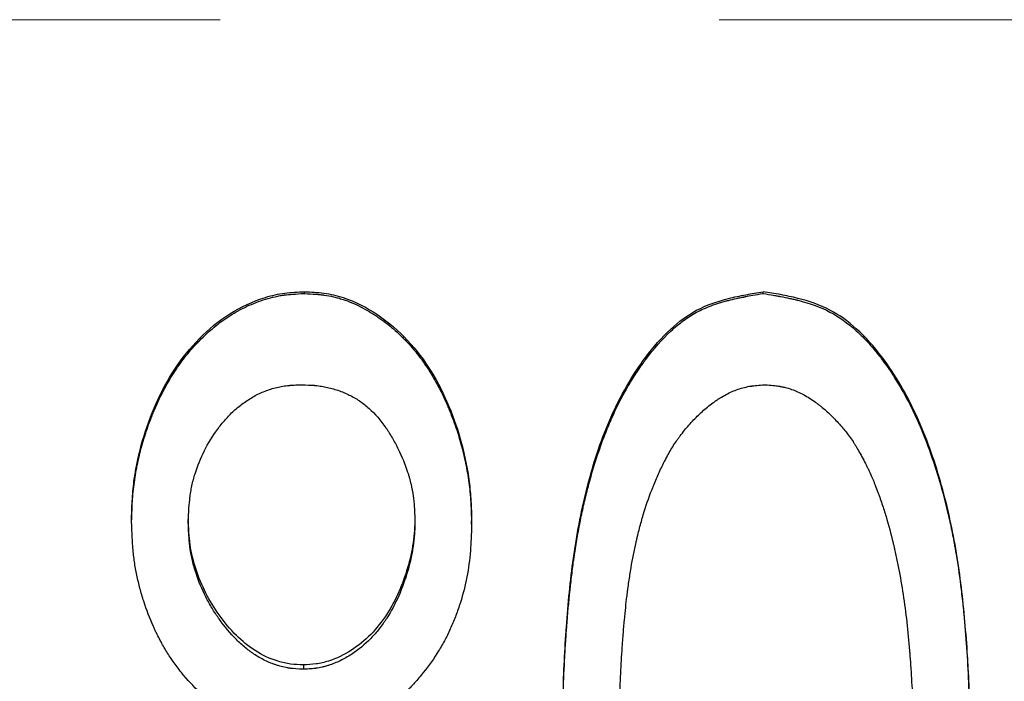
# Model space of a CAD drawing. Header units: millimetres. Extents: x 0 to 840, y 0 to 594.
# Tile 8 of 22: x 243.28 to 253.31, y 327.89 to 334.62. Entities that reach past the tile are written whole.
import ezdxf

# ---------------------------------------------------------------- set-up
doc = ezdxf.new("R2010")
doc.units = ezdxf.units.MM
doc.header["$LTSCALE"] = 2
doc.linetypes.add('CENTERX2', pattern=[20.32, 12.7, -2.54, 2.54, -2.54])

msp = doc.modelspace()

# ---------------------------------------------------------------- linework, layer by layer
at = {"color": 7, "linetype": 'CENTERX2', "lineweight": 18}
msp.add_line((407.886, 334.623), (99.886, 334.623), dxfattribs=at)
at = {"color": 7, "linetype": 'Continuous', "lineweight": 25}
for p, q in [((246.184, 331.836), (246.184, 331.854)), ((250.853, 331.836), (250.853, 331.854)), ((244.424, 329.514), (244.424, 329.548)), ((247.886, 329.489), (247.886, 329.523)), ((246.173, 328.055), (246.173, 328.01))]:
    msp.add_line(p, q, dxfattribs=at)
for points, knots in [([(244.424, 329.548), (244.426, 329.615), (244.429, 329.748), (244.456, 330.014), (244.528, 330.341), (244.664, 330.718), (244.853, 331.073), (245.105, 331.387), (245.415, 331.644), (245.722, 331.786), (245.983, 331.846), (246.117, 331.851), (246.184, 331.854)], [0, 0, 0, 0, 0.062578, 0.12514, 0.250207, 0.375269, 0.500286, 0.625246, 0.750153, 0.874934, 0.937438, 1, 1, 1, 1]), ([(244.424, 329.514), (244.425, 329.559), (244.427, 329.598), (244.429, 329.648), (244.429, 329.663), (244.43, 329.684), (244.43, 329.691), (244.431, 329.701), (244.431, 329.704), (244.431, 329.708), (244.431, 329.709), (244.432, 329.712), (244.432, 329.713), (244.436, 329.784), (244.443, 329.851), (244.461, 329.981), (244.473, 330.046), (244.494, 330.144), (244.501, 330.177), (244.518, 330.243), (244.527, 330.277), (244.554, 330.374), (244.575, 330.438), (244.609, 330.532), (244.621, 330.564), (244.64, 330.61), (244.646, 330.626), (244.659, 330.657), (244.666, 330.672), (244.701, 330.752), (244.731, 330.814), (244.779, 330.902), (244.795, 330.931), (244.82, 330.973), (244.829, 330.987), (244.846, 331.015), (244.854, 331.027), (244.901, 331.1), (244.941, 331.155), (245.004, 331.233), (245.025, 331.258), (245.058, 331.296), (245.069, 331.308), (245.092, 331.332), (245.102, 331.343), (245.163, 331.405), (245.214, 331.451), (245.317, 331.536), (245.369, 331.574), (245.48, 331.645), (245.538, 331.677), (245.629, 331.719), (245.66, 331.732), (245.723, 331.756), (245.755, 331.767), (245.822, 331.788), (245.855, 331.796), (245.903, 331.807), (245.92, 331.811), (245.944, 331.815), (245.952, 331.816), (245.964, 331.818), (245.968, 331.819), (245.974, 331.819), (245.976, 331.82), (245.98, 331.82), (245.982, 331.821), (246.028, 331.826), (246.094, 331.831), (246.184, 331.836)], [0, 0, 0, 0, 0.03125, 0.03125, 0.046875, 0.046875, 0.054688, 0.054688, 0.058594, 0.058594, 0.060547, 0.060547, 0.0625, 0.0625, 0.125, 0.125, 0.1875, 0.1875, 0.21875, 0.21875, 0.25, 0.25, 0.3125, 0.3125, 0.34375, 0.34375, 0.359375, 0.359375, 0.375, 0.375, 0.4375, 0.4375, 0.46875, 0.46875, 0.484375, 0.484375, 0.5, 0.5, 0.5625, 0.5625, 0.59375, 0.59375, 0.609375, 0.609375, 0.625, 0.625, 0.6875, 0.6875, 0.75, 0.75, 0.8125, 0.8125, 0.84375, 0.84375, 0.875, 0.875, 0.90625, 0.90625, 0.921875, 0.921875, 0.929688, 0.929688, 0.933594, 0.933594, 0.935547, 0.935547, 0.9375, 0.9375, 1, 1, 1, 1]), ([(246.184, 331.854), (246.25, 331.851), (246.383, 331.845), (246.643, 331.785), (246.941, 331.629), (247.245, 331.368), (247.484, 331.047), (247.663, 330.69), (247.791, 330.312), (247.857, 329.986), (247.88, 329.722), (247.884, 329.589), (247.886, 329.523)], [0, 0, 0, 0, 0.062562, 0.125059, 0.249817, 0.374714, 0.499686, 0.624712, 0.749783, 0.874852, 0.93742, 1, 1, 1, 1]), ([(246.184, 331.836), (246.228, 331.833), (246.267, 331.831), (246.316, 331.827), (246.331, 331.826), (246.352, 331.824), (246.359, 331.823), (246.368, 331.822), (246.371, 331.821), (246.375, 331.821), (246.377, 331.821), (246.379, 331.82), (246.38, 331.82), (246.415, 331.816), (246.447, 331.81), (246.496, 331.798), (246.512, 331.794), (246.536, 331.788), (246.544, 331.785), (246.56, 331.78), (246.569, 331.778), (246.635, 331.756), (246.695, 331.731), (246.783, 331.686), (246.813, 331.67), (246.857, 331.644), (246.872, 331.635), (246.895, 331.621), (246.902, 331.616), (246.917, 331.606), (246.925, 331.601), (246.987, 331.559), (247.039, 331.518), (247.115, 331.453), (247.139, 331.431), (247.175, 331.396), (247.187, 331.384), (247.211, 331.36), (247.223, 331.348), (247.277, 331.289), (247.319, 331.239), (247.379, 331.159), (247.398, 331.132), (247.427, 331.09), (247.437, 331.075), (247.451, 331.054), (247.455, 331.046), (247.465, 331.031), (247.47, 331.023), (247.507, 330.962), (247.539, 330.905), (247.585, 330.816), (247.599, 330.786), (247.621, 330.739), (247.628, 330.724), (247.641, 330.692), (247.648, 330.675), (247.68, 330.598), (247.704, 330.536), (247.747, 330.41), (247.766, 330.347), (247.801, 330.215), (247.816, 330.149), (247.835, 330.051), (247.841, 330.019), (247.852, 329.953), (247.856, 329.92), (247.864, 329.857), (247.868, 329.824), (247.872, 329.774), (247.874, 329.758), (247.875, 329.732), (247.876, 329.723), (247.877, 329.71), (247.877, 329.706), (247.877, 329.7), (247.878, 329.697), (247.878, 329.693), (247.878, 329.69), (247.88, 329.644), (247.883, 329.578), (247.886, 329.489)], [0, 0, 0, 0, 0.03125, 0.03125, 0.046875, 0.046875, 0.054688, 0.054688, 0.058594, 0.058594, 0.060547, 0.060547, 0.0625, 0.0625, 0.09375, 0.09375, 0.109375, 0.109375, 0.117188, 0.117188, 0.125, 0.125, 0.1875, 0.1875, 0.21875, 0.21875, 0.234375, 0.234375, 0.242188, 0.242188, 0.25, 0.25, 0.3125, 0.3125, 0.34375, 0.34375, 0.359375, 0.359375, 0.375, 0.375, 0.4375, 0.4375, 0.46875, 0.46875, 0.484375, 0.484375, 0.492188, 0.492188, 0.5, 0.5, 0.5625, 0.5625, 0.59375, 0.59375, 0.609375, 0.609375, 0.625, 0.625, 0.6875, 0.6875, 0.75, 0.75, 0.8125, 0.8125, 0.84375, 0.84375, 0.875, 0.875, 0.90625, 0.90625, 0.921875, 0.921875, 0.929688, 0.929688, 0.933594, 0.933594, 0.935547, 0.935547, 0.9375, 0.9375, 1, 1, 1, 1]), ([(248.809, 327.132), (248.81, 327.366), (248.814, 327.832), (248.852, 328.532), (248.924, 329.23), (249.062, 329.92), (249.285, 330.588), (249.582, 331.112), (249.89, 331.469), (250.174, 331.684), (250.446, 331.776), (250.676, 331.824), (250.794, 331.844), (250.853, 331.854)], [0, 0, 0, 0, 0.124859, 0.249718, 0.374578, 0.499436, 0.624302, 0.749137, 0.817085, 0.874769, 0.936503, 0.968092, 1, 1, 1, 1]), ([(248.809, 327.082), (248.81, 327.238), (248.811, 327.375), (248.814, 327.551), (248.815, 327.605), (248.817, 327.679), (248.817, 327.702), (248.818, 327.735), (248.818, 327.746), (248.819, 327.761), (248.819, 327.766), (248.819, 327.774), (248.819, 327.776), (248.819, 327.78), (248.819, 327.781), (248.82, 327.784), (248.82, 327.784), (248.823, 327.904), (248.828, 328.022), (248.838, 328.198), (248.841, 328.257), (248.847, 328.345), (248.849, 328.374), (248.852, 328.418), (248.854, 328.432), (248.855, 328.454), (248.856, 328.462), (248.857, 328.476), (248.857, 328.483), (248.868, 328.621), (248.88, 328.745), (248.899, 328.92), (248.906, 328.977), (248.916, 329.06), (248.92, 329.087), (248.926, 329.127), (248.928, 329.14), (248.93, 329.16), (248.931, 329.166), (248.933, 329.176), (248.933, 329.179), (248.934, 329.186), (248.935, 329.189), (248.953, 329.314), (248.974, 329.433), (249.01, 329.606), (249.022, 329.663), (249.042, 329.747), (249.049, 329.775), (249.059, 329.816), (249.062, 329.83), (249.068, 329.85), (249.069, 329.857), (249.073, 329.871), (249.075, 329.877), (249.109, 330.007), (249.144, 330.123), (249.202, 330.291), (249.222, 330.345), (249.253, 330.424), (249.263, 330.45), (249.279, 330.489), (249.285, 330.502), (249.293, 330.521), (249.295, 330.527), (249.301, 330.54), (249.303, 330.546), (249.356, 330.666), (249.411, 330.774), (249.499, 330.927), (249.529, 330.976), (249.577, 331.048), (249.593, 331.072), (249.617, 331.107), (249.626, 331.119), (249.638, 331.136), (249.642, 331.142), (249.648, 331.15), (249.651, 331.153), (249.655, 331.159), (249.656, 331.161), (249.742, 331.276), (249.827, 331.372), (249.956, 331.492), (250, 331.528), (250.087, 331.592), (250.131, 331.62), (250.221, 331.669), (250.271, 331.691), (250.353, 331.722), (250.381, 331.731), (250.425, 331.745), (250.44, 331.749), (250.463, 331.756), (250.471, 331.758), (250.482, 331.761), (250.486, 331.762), (250.494, 331.764), (250.499, 331.765), (250.528, 331.772), (250.555, 331.779), (250.598, 331.788), (250.613, 331.792), (250.636, 331.796), (250.644, 331.798), (250.656, 331.8), (250.66, 331.801), (250.666, 331.802), (250.668, 331.803), (250.672, 331.803), (250.675, 331.804), (250.715, 331.812), (250.774, 331.822), (250.853, 331.836)], [0, 0, 0, 0, 0.0625, 0.0625, 0.09375, 0.09375, 0.109375, 0.109375, 0.117188, 0.117188, 0.121094, 0.121094, 0.123047, 0.123047, 0.124023, 0.124023, 0.125, 0.125, 0.1875, 0.1875, 0.21875, 0.21875, 0.234375, 0.234375, 0.242188, 0.242188, 0.246094, 0.246094, 0.25, 0.25, 0.3125, 0.3125, 0.34375, 0.34375, 0.359375, 0.359375, 0.367188, 0.367188, 0.371094, 0.371094, 0.373047, 0.373047, 0.375, 0.375, 0.4375, 0.4375, 0.46875, 0.46875, 0.484375, 0.484375, 0.492188, 0.492188, 0.496094, 0.496094, 0.5, 0.5, 0.5625, 0.5625, 0.59375, 0.59375, 0.609375, 0.609375, 0.617188, 0.617188, 0.621094, 0.621094, 0.625, 0.625, 0.6875, 0.6875, 0.71875, 0.71875, 0.734375, 0.734375, 0.742188, 0.742188, 0.746094, 0.746094, 0.748047, 0.748047, 0.75, 0.75, 0.8125, 0.8125, 0.84375, 0.84375, 0.875, 0.875, 0.90625, 0.90625, 0.921875, 0.921875, 0.929688, 0.929688, 0.933594, 0.933594, 0.935547, 0.935547, 0.9375, 0.9375, 0.953125, 0.953125, 0.960938, 0.960938, 0.964844, 0.964844, 0.966797, 0.966797, 0.967773, 0.967773, 0.96875, 0.96875, 1, 1, 1, 1]), ([(252.962, 327.132), (252.96, 327.367), (252.955, 327.835), (252.91, 328.538), (252.826, 329.238), (252.672, 329.927), (252.436, 330.594), (252.138, 331.119), (251.824, 331.474), (251.536, 331.686), (251.262, 331.777), (251.03, 331.825), (250.912, 331.845), (250.853, 331.854)], [0, 0, 0, 0, 0.124859, 0.249719, 0.374579, 0.499437, 0.624301, 0.749141, 0.816736, 0.874779, 0.936553, 0.968125, 1, 1, 1, 1]), ([(250.853, 331.836), (250.893, 331.829), (250.927, 331.823), (250.972, 331.815), (250.985, 331.813), (251.004, 331.81), (251.01, 331.809), (251.018, 331.807), (251.021, 331.807), (251.024, 331.806), (251.026, 331.806), (251.028, 331.805), (251.029, 331.805), (251.063, 331.799), (251.094, 331.792), (251.138, 331.783), (251.152, 331.78), (251.173, 331.775), (251.179, 331.774), (251.189, 331.771), (251.193, 331.77), (251.199, 331.769), (251.201, 331.768), (251.333, 331.736), (251.443, 331.695), (251.625, 331.599), (251.714, 331.535), (251.845, 331.416), (251.889, 331.373), (251.953, 331.302), (251.974, 331.277), (252.006, 331.238), (252.017, 331.225), (252.032, 331.205), (252.038, 331.199), (252.046, 331.188), (252.048, 331.185), (252.053, 331.178), (252.057, 331.174), (252.125, 331.083), (252.188, 330.988), (252.278, 330.835), (252.307, 330.782), (252.349, 330.701), (252.363, 330.673), (252.383, 330.631), (252.39, 330.616), (252.4, 330.595), (252.403, 330.588), (252.41, 330.573), (252.414, 330.565), (252.463, 330.457), (252.506, 330.35), (252.566, 330.184), (252.586, 330.127), (252.614, 330.04), (252.623, 330.011), (252.637, 329.967), (252.641, 329.952), (252.648, 329.929), (252.65, 329.922), (252.654, 329.907), (252.657, 329.899), (252.69, 329.782), (252.719, 329.669), (252.758, 329.496), (252.77, 329.438), (252.788, 329.349), (252.793, 329.32), (252.802, 329.275), (252.804, 329.26), (252.808, 329.237), (252.81, 329.23), (252.812, 329.215), (252.814, 329.206), (252.833, 329.094), (252.849, 328.983), (252.871, 328.807), (252.878, 328.747), (252.888, 328.655), (252.892, 328.624), (252.896, 328.576), (252.898, 328.56), (252.9, 328.537), (252.901, 328.529), (252.902, 328.513), (252.903, 328.504), (252.915, 328.38), (252.924, 328.262), (252.935, 328.086), (252.938, 328.026), (252.943, 327.938), (252.944, 327.908), (252.946, 327.864), (252.947, 327.849), (252.948, 327.826), (252.948, 327.819), (252.948, 327.808), (252.948, 327.804), (252.949, 327.799), (252.949, 327.797), (252.949, 327.793), (252.949, 327.791), (252.955, 327.632), (252.959, 327.396), (252.962, 327.082)], [0, 0, 0, 0, 0.015625, 0.015625, 0.023438, 0.023438, 0.027344, 0.027344, 0.029297, 0.029297, 0.030273, 0.030273, 0.03125, 0.03125, 0.046875, 0.046875, 0.054688, 0.054688, 0.058594, 0.058594, 0.060547, 0.060547, 0.0625, 0.0625, 0.125, 0.125, 0.1875, 0.1875, 0.21875, 0.21875, 0.234375, 0.234375, 0.242188, 0.242188, 0.246094, 0.246094, 0.248047, 0.248047, 0.25, 0.25, 0.3125, 0.3125, 0.34375, 0.34375, 0.359375, 0.359375, 0.367188, 0.367188, 0.371094, 0.371094, 0.375, 0.375, 0.4375, 0.4375, 0.46875, 0.46875, 0.484375, 0.484375, 0.492188, 0.492188, 0.496094, 0.496094, 0.5, 0.5, 0.5625, 0.5625, 0.59375, 0.59375, 0.609375, 0.609375, 0.617188, 0.617188, 0.621094, 0.621094, 0.625, 0.625, 0.6875, 0.6875, 0.71875, 0.71875, 0.734375, 0.734375, 0.742188, 0.742188, 0.746094, 0.746094, 0.75, 0.75, 0.8125, 0.8125, 0.84375, 0.84375, 0.859375, 0.859375, 0.867188, 0.867188, 0.871094, 0.871094, 0.873047, 0.873047, 0.874023, 0.874023, 0.875, 0.875, 1, 1, 1, 1]), ([(245.001, 329.501), (245.005, 329.614), (245.011, 329.698), (245.018, 329.756), (245.018, 329.759), (245.019, 329.764), (245.019, 329.767), (245.02, 329.774), (245.021, 329.78), (245.023, 329.795), (245.025, 329.805), (245.03, 329.836), (245.034, 329.857), (245.047, 329.919), (245.058, 329.96), (245.122, 330.165), (245.197, 330.315), (245.31, 330.468), (245.324, 330.486), (245.351, 330.52), (245.365, 330.536), (245.406, 330.583), (245.435, 330.613), (245.494, 330.667), (245.526, 330.694), (245.594, 330.743), (245.63, 330.766), (245.688, 330.799), (245.706, 330.808), (245.743, 330.826), (245.763, 330.834), (245.821, 330.857), (245.861, 330.869), (245.924, 330.884), (245.943, 330.888), (245.984, 330.895), (246.006, 330.898), (246.03, 330.9), (246.031, 330.9), (246.034, 330.9), (246.036, 330.901), (246.042, 330.901), (246.046, 330.901), (246.06, 330.902), (246.069, 330.903), (246.101, 330.905), (246.125, 330.906), (246.153, 330.907)], [0, 0, 0, 0, 0.125, 0.125, 0.128906, 0.128906, 0.132812, 0.132812, 0.140625, 0.140625, 0.15625, 0.15625, 0.1875, 0.1875, 0.25, 0.25, 0.5, 0.5, 0.53125, 0.53125, 0.5625, 0.5625, 0.625, 0.625, 0.6875, 0.6875, 0.75, 0.75, 0.78125, 0.78125, 0.8125, 0.8125, 0.875, 0.875, 0.90625, 0.90625, 0.9375, 0.9375, 0.941406, 0.941406, 0.945312, 0.945312, 0.953125, 0.953125, 0.96875, 0.96875, 1, 1, 1, 1]), ([(246.153, 330.907), (246.209, 330.905), (246.251, 330.903), (246.28, 330.901), (246.284, 330.901), (246.289, 330.9), (246.292, 330.9), (246.3, 330.899), (246.305, 330.898), (246.321, 330.897), (246.332, 330.895), (246.363, 330.891), (246.383, 330.887), (246.443, 330.875), (246.483, 330.864), (246.545, 330.843), (246.566, 330.835), (246.605, 330.819), (246.623, 330.811), (246.676, 330.785), (246.711, 330.765), (246.778, 330.719), (246.81, 330.694), (246.903, 330.611), (246.96, 330.545), (247.015, 330.464), (247.018, 330.461), (247.024, 330.452), (247.026, 330.448), (247.035, 330.435), (247.041, 330.426), (247.057, 330.4), (247.068, 330.382), (247.1, 330.328), (247.12, 330.29), (247.177, 330.174), (247.209, 330.096), (247.237, 330.008), (247.241, 329.997), (247.247, 329.976), (247.25, 329.965), (247.258, 329.934), (247.264, 329.914), (247.278, 329.852), (247.285, 329.812), (247.292, 329.761), (247.293, 329.753), (247.295, 329.733), (247.297, 329.723), (247.3, 329.691), (247.301, 329.669), (247.303, 329.644), (247.303, 329.644), (247.303, 329.642), (247.303, 329.641), (247.303, 329.638), (247.303, 329.636), (247.304, 329.63), (247.304, 329.626), (247.305, 329.613), (247.305, 329.604), (247.306, 329.572), (247.308, 329.547), (247.309, 329.519)], [0, 0, 0, 0, 0.0625, 0.0625, 0.066406, 0.066406, 0.070312, 0.070312, 0.078125, 0.078125, 0.09375, 0.09375, 0.125, 0.125, 0.1875, 0.1875, 0.21875, 0.21875, 0.25, 0.25, 0.3125, 0.3125, 0.375, 0.375, 0.5, 0.5, 0.507812, 0.507812, 0.515625, 0.515625, 0.53125, 0.53125, 0.5625, 0.5625, 0.625, 0.625, 0.75, 0.75, 0.765625, 0.765625, 0.78125, 0.78125, 0.8125, 0.8125, 0.875, 0.875, 0.890625, 0.890625, 0.90625, 0.90625, 0.9375, 0.9375, 0.939453, 0.939453, 0.941406, 0.941406, 0.945312, 0.945312, 0.953125, 0.953125, 0.96875, 0.96875, 1, 1, 1, 1]), ([(249.386, 327.085), (249.388, 327.34), (249.39, 327.525), (249.392, 327.642), (249.392, 327.645), (249.393, 327.648), (249.393, 327.649), (249.393, 327.654), (249.393, 327.657), (249.393, 327.666), (249.393, 327.673), (249.394, 327.691), (249.394, 327.704), (249.395, 327.741), (249.396, 327.765), (249.398, 327.838), (249.4, 327.885), (249.406, 328.024), (249.411, 328.113), (249.417, 328.2), (249.417, 328.205), (249.418, 328.212), (249.418, 328.216), (249.419, 328.226), (249.419, 328.233), (249.421, 328.255), (249.422, 328.269), (249.425, 328.31), (249.427, 328.337), (249.433, 328.415), (249.437, 328.464), (249.45, 328.603), (249.458, 328.683), (249.467, 328.754), (249.468, 328.758), (249.468, 328.765), (249.469, 328.768), (249.47, 328.777), (249.471, 328.784), (249.473, 328.802), (249.475, 328.815), (249.48, 328.852), (249.483, 328.876), (249.494, 328.949), (249.501, 328.996), (249.524, 329.133), (249.541, 329.22), (249.561, 329.306), (249.563, 329.314), (249.565, 329.326), (249.567, 329.332), (249.571, 329.35), (249.574, 329.362), (249.583, 329.398), (249.589, 329.422), (249.607, 329.492), (249.62, 329.538), (249.659, 329.671), (249.688, 329.755), (249.721, 329.84), (249.724, 329.846), (249.728, 329.858), (249.73, 329.863), (249.737, 329.88), (249.742, 329.891), (249.755, 329.924), (249.765, 329.946), (249.793, 330.01), (249.812, 330.052), (249.842, 330.112), (249.852, 330.131), (249.875, 330.175), (249.886, 330.196), (249.921, 330.257), (249.945, 330.296), (249.976, 330.34), (249.983, 330.35), (249.996, 330.369), (250.003, 330.378), (250.024, 330.406), (250.038, 330.425), (250.082, 330.479), (250.113, 330.514), (250.161, 330.565), (250.179, 330.582), (250.213, 330.615), (250.23, 330.631), (250.282, 330.677), (250.318, 330.705), (250.358, 330.734), (250.364, 330.738), (250.374, 330.745), (250.379, 330.749), (250.394, 330.759), (250.404, 330.766), (250.435, 330.785), (250.455, 330.796), (250.516, 330.829), (250.557, 330.847), (250.619, 330.868), (250.642, 330.874), (250.686, 330.885), (250.709, 330.89), (250.736, 330.894), (250.737, 330.894), (250.741, 330.894), (250.743, 330.895), (250.75, 330.895), (250.754, 330.896), (250.768, 330.898), (250.779, 330.899), (250.813, 330.902), (250.84, 330.905), (250.871, 330.907)], [0, 0, 0, 0, 0.125, 0.125, 0.125977, 0.125977, 0.126953, 0.126953, 0.128906, 0.128906, 0.132812, 0.132812, 0.140625, 0.140625, 0.15625, 0.15625, 0.1875, 0.1875, 0.25, 0.25, 0.251953, 0.251953, 0.253906, 0.253906, 0.257812, 0.257812, 0.265625, 0.265625, 0.28125, 0.28125, 0.3125, 0.3125, 0.375, 0.375, 0.376953, 0.376953, 0.378906, 0.378906, 0.382812, 0.382812, 0.390625, 0.390625, 0.40625, 0.40625, 0.4375, 0.4375, 0.5, 0.5, 0.503906, 0.503906, 0.507812, 0.507812, 0.515625, 0.515625, 0.53125, 0.53125, 0.5625, 0.5625, 0.625, 0.625, 0.628906, 0.628906, 0.632812, 0.632812, 0.640625, 0.640625, 0.65625, 0.65625, 0.6875, 0.6875, 0.703125, 0.703125, 0.71875, 0.71875, 0.75, 0.75, 0.757812, 0.757812, 0.765625, 0.765625, 0.78125, 0.78125, 0.8125, 0.8125, 0.828125, 0.828125, 0.84375, 0.84375, 0.875, 0.875, 0.878906, 0.878906, 0.882812, 0.882812, 0.890625, 0.890625, 0.90625, 0.90625, 0.9375, 0.9375, 0.953125, 0.953125, 0.96875, 0.96875, 0.970703, 0.970703, 0.972656, 0.972656, 0.976562, 0.976562, 0.984375, 0.984375, 1, 1, 1, 1]), ([(250.871, 330.907), (250.933, 330.902), (250.979, 330.898), (251.011, 330.893), (251.015, 330.892), (251.021, 330.891), (251.024, 330.891), (251.032, 330.889), (251.038, 330.888), (251.056, 330.885), (251.067, 330.882), (251.101, 330.874), (251.122, 330.867), (251.165, 330.852), (251.184, 330.845), (251.225, 330.827), (251.245, 330.817), (251.306, 330.784), (251.347, 330.758), (251.392, 330.725), (251.396, 330.722), (251.405, 330.715), (251.41, 330.712), (251.423, 330.701), (251.432, 330.694), (251.459, 330.673), (251.477, 330.658), (251.528, 330.612), (251.562, 330.579), (251.611, 330.527), (251.627, 330.51), (251.657, 330.475), (251.672, 330.458), (251.715, 330.403), (251.743, 330.366), (251.77, 330.325), (251.771, 330.323), (251.773, 330.32), (251.775, 330.318), (251.779, 330.312), (251.781, 330.308), (251.789, 330.296), (251.794, 330.287), (251.81, 330.261), (251.821, 330.242), (251.855, 330.182), (251.88, 330.136), (251.909, 330.078), (251.911, 330.074), (251.916, 330.063), (251.919, 330.058), (251.927, 330.042), (251.932, 330.031), (251.946, 330), (251.955, 329.979), (251.966, 329.953), (251.968, 329.949), (251.972, 329.94), (251.974, 329.935), (251.98, 329.92), (251.984, 329.91), (251.997, 329.878), (252.006, 329.854), (252.018, 329.823), (252.02, 329.818), (252.024, 329.806), (252.026, 329.801), (252.032, 329.784), (252.036, 329.773), (252.048, 329.739), (252.056, 329.717), (252.078, 329.651), (252.092, 329.608), (252.13, 329.481), (252.154, 329.391), (252.178, 329.29), (252.179, 329.286), (252.182, 329.275), (252.183, 329.27), (252.187, 329.254), (252.189, 329.244), (252.196, 329.212), (252.201, 329.191), (252.215, 329.127), (252.223, 329.084), (252.249, 328.953), (252.264, 328.863), (252.306, 328.588), (252.328, 328.396), (252.345, 328.184), (252.346, 328.173), (252.347, 328.149), (252.348, 328.137), (252.351, 328.102), (252.353, 328.078), (252.358, 328.008), (252.36, 327.961), (252.369, 327.822), (252.373, 327.731), (252.376, 327.638), (252.376, 327.637), (252.376, 327.633), (252.376, 327.631), (252.377, 327.625), (252.377, 327.621), (252.377, 327.608), (252.377, 327.599), (252.378, 327.573), (252.379, 327.554), (252.38, 327.495), (252.381, 327.453), (252.383, 327.314), (252.385, 327.207), (252.386, 327.085)], [0, 0, 0, 0, 0.03125, 0.03125, 0.033203, 0.033203, 0.035156, 0.035156, 0.039062, 0.039062, 0.046875, 0.046875, 0.0625, 0.0625, 0.078125, 0.078125, 0.09375, 0.09375, 0.125, 0.125, 0.128906, 0.128906, 0.132812, 0.132812, 0.140625, 0.140625, 0.15625, 0.15625, 0.1875, 0.1875, 0.203125, 0.203125, 0.21875, 0.21875, 0.25, 0.25, 0.251953, 0.251953, 0.253906, 0.253906, 0.257812, 0.257812, 0.265625, 0.265625, 0.28125, 0.28125, 0.3125, 0.3125, 0.316406, 0.316406, 0.320312, 0.320312, 0.328125, 0.328125, 0.34375, 0.34375, 0.347656, 0.347656, 0.351562, 0.351562, 0.359375, 0.359375, 0.375, 0.375, 0.378906, 0.378906, 0.382812, 0.382812, 0.390625, 0.390625, 0.40625, 0.40625, 0.4375, 0.4375, 0.5, 0.5, 0.503906, 0.503906, 0.507812, 0.507812, 0.515625, 0.515625, 0.53125, 0.53125, 0.5625, 0.5625, 0.625, 0.625, 0.75, 0.75, 0.757812, 0.757812, 0.765625, 0.765625, 0.78125, 0.78125, 0.8125, 0.8125, 0.875, 0.875, 0.876953, 0.876953, 0.878906, 0.878906, 0.882812, 0.882812, 0.890625, 0.890625, 0.90625, 0.90625, 0.9375, 0.9375, 1, 1, 1, 1]), ([(245.325, 327.6), (245.278, 327.638), (245.237, 327.672), (245.184, 327.716), (245.169, 327.73), (245.147, 327.749), (245.141, 327.755), (245.131, 327.764), (245.128, 327.766), (245.124, 327.77), (245.122, 327.772), (245.119, 327.775), (245.118, 327.775), (245.054, 327.836), (244.991, 327.904), (244.901, 328.016), (244.873, 328.053), (244.82, 328.128), (244.795, 328.166), (244.751, 328.239), (244.729, 328.278), (244.697, 328.339), (244.687, 328.36), (244.671, 328.391), (244.666, 328.402), (244.656, 328.424), (244.651, 328.435), (244.609, 328.53), (244.576, 328.615), (244.534, 328.746), (244.521, 328.79), (244.498, 328.878), (244.487, 328.922), (244.468, 329.014), (244.46, 329.059), (244.45, 329.127), (244.447, 329.15), (244.443, 329.183), (244.442, 329.195), (244.44, 329.211), (244.44, 329.217), (244.439, 329.225), (244.439, 329.228), (244.438, 329.234), (244.438, 329.237), (244.432, 329.3), (244.428, 329.392), (244.424, 329.514)], [0, 0, 0, 0, 0.0625, 0.0625, 0.09375, 0.09375, 0.109375, 0.109375, 0.117188, 0.117188, 0.121094, 0.121094, 0.125, 0.125, 0.25, 0.25, 0.3125, 0.3125, 0.375, 0.375, 0.4375, 0.4375, 0.46875, 0.46875, 0.484375, 0.484375, 0.5, 0.5, 0.625, 0.625, 0.6875, 0.6875, 0.75, 0.75, 0.8125, 0.8125, 0.84375, 0.84375, 0.859375, 0.859375, 0.867188, 0.867188, 0.871094, 0.871094, 0.875, 0.875, 1, 1, 1, 1]), ([(246.173, 328.055), (246.129, 328.056), (246.043, 328.06), (245.873, 328.098), (245.679, 328.189), (245.478, 328.356), (245.312, 328.557), (245.174, 328.783), (245.074, 329.023), (245.022, 329.234), (245.006, 329.406), (245.003, 329.492), (245.001, 329.536)], [0, 0, 0, 0, 0.062553, 0.125074, 0.249823, 0.367927, 0.499768, 0.624941, 0.749854, 0.87485, 0.937419, 1, 1, 1, 1]), ([(246.173, 328.01), (246.115, 328.012), (246.072, 328.015), (246.041, 328.02), (246.038, 328.02), (246.033, 328.021), (246.03, 328.021), (246.022, 328.023), (246.017, 328.023), (246.001, 328.026), (245.991, 328.028), (245.959, 328.035), (245.938, 328.041), (245.905, 328.051), (245.896, 328.054), (245.876, 328.061), (245.866, 328.064), (245.836, 328.076), (245.816, 328.084), (245.757, 328.112), (245.719, 328.133), (245.676, 328.16), (245.673, 328.163), (245.665, 328.168), (245.661, 328.171), (245.648, 328.179), (245.64, 328.185), (245.616, 328.203), (245.6, 328.215), (245.552, 328.254), (245.521, 328.282), (245.43, 328.374), (245.371, 328.444), (245.311, 328.528), (245.308, 328.532), (245.302, 328.541), (245.299, 328.546), (245.289, 328.559), (245.283, 328.568), (245.265, 328.596), (245.254, 328.614), (245.22, 328.67), (245.199, 328.708), (245.141, 328.824), (245.107, 328.904), (245.073, 329.008), (245.066, 329.03), (245.054, 329.073), (245.049, 329.095), (245.034, 329.158), (245.026, 329.2), (245.019, 329.251), (245.018, 329.26), (245.015, 329.281), (245.014, 329.291), (245.011, 329.324), (245.009, 329.347), (245.007, 329.372), (245.007, 329.373), (245.007, 329.374), (245.007, 329.375), (245.007, 329.378), (245.007, 329.38), (245.006, 329.386), (245.006, 329.391), (245.005, 329.404), (245.005, 329.414), (245.003, 329.447), (245.002, 329.472), (245.001, 329.501)], [0, 0, 0, 0, 0.0625, 0.0625, 0.066406, 0.066406, 0.070312, 0.070312, 0.078125, 0.078125, 0.09375, 0.09375, 0.125, 0.125, 0.140625, 0.140625, 0.15625, 0.15625, 0.1875, 0.1875, 0.25, 0.25, 0.257812, 0.257812, 0.265625, 0.265625, 0.28125, 0.28125, 0.3125, 0.3125, 0.375, 0.375, 0.5, 0.5, 0.507812, 0.507812, 0.515625, 0.515625, 0.53125, 0.53125, 0.5625, 0.5625, 0.625, 0.625, 0.75, 0.75, 0.78125, 0.78125, 0.8125, 0.8125, 0.875, 0.875, 0.890625, 0.890625, 0.90625, 0.90625, 0.9375, 0.9375, 0.939453, 0.939453, 0.941406, 0.941406, 0.945312, 0.945312, 0.953125, 0.953125, 0.96875, 0.96875, 1, 1, 1, 1]), ([(247.309, 329.554), (247.308, 329.51), (247.305, 329.425), (247.287, 329.253), (247.239, 329.041), (247.15, 328.797), (247.028, 328.566), (246.868, 328.361), (246.666, 328.196), (246.471, 328.101), (246.303, 328.06), (246.216, 328.057), (246.173, 328.055)], [0, 0, 0, 0, 0.063099, 0.124075, 0.250266, 0.376129, 0.500283, 0.627259, 0.750151, 0.874956, 0.937447, 1, 1, 1, 1]), ([(247.309, 329.519), (247.308, 329.49), (247.307, 329.466), (247.306, 329.435), (247.306, 329.426), (247.305, 329.414), (247.305, 329.411), (247.304, 329.399), (247.304, 329.394), (247.301, 329.343), (247.296, 329.303), (247.284, 329.221), (247.276, 329.178), (247.262, 329.112), (247.256, 329.089), (247.245, 329.047), (247.24, 329.026), (247.209, 328.922), (247.18, 328.842), (247.107, 328.676), (247.067, 328.6), (247.017, 328.522), (247.01, 328.512), (246.998, 328.493), (246.991, 328.484), (246.972, 328.457), (246.959, 328.439), (246.918, 328.387), (246.889, 328.355), (246.799, 328.262), (246.733, 328.208), (246.644, 328.15), (246.625, 328.139), (246.587, 328.117), (246.568, 328.107), (246.509, 328.079), (246.469, 328.063), (246.418, 328.047), (246.407, 328.043), (246.385, 328.037), (246.375, 328.034), (246.343, 328.027), (246.322, 328.023), (246.3, 328.02), (246.299, 328.02), (246.295, 328.019), (246.293, 328.019), (246.287, 328.018), (246.282, 328.018), (246.269, 328.016), (246.259, 328.016), (246.227, 328.013), (246.202, 328.012), (246.173, 328.01)], [0, 0, 0, 0, 0.03125, 0.03125, 0.046875, 0.046875, 0.054688, 0.054688, 0.0625, 0.0625, 0.125, 0.125, 0.1875, 0.1875, 0.21875, 0.21875, 0.25, 0.25, 0.375, 0.375, 0.5, 0.5, 0.515625, 0.515625, 0.53125, 0.53125, 0.5625, 0.5625, 0.625, 0.625, 0.75, 0.75, 0.78125, 0.78125, 0.8125, 0.8125, 0.875, 0.875, 0.890625, 0.890625, 0.90625, 0.90625, 0.9375, 0.9375, 0.941406, 0.941406, 0.945312, 0.945312, 0.953125, 0.953125, 0.96875, 0.96875, 1, 1, 1, 1]), ([(247.886, 329.489), (247.884, 329.428), (247.882, 329.376), (247.879, 329.308), (247.877, 329.288), (247.876, 329.26), (247.875, 329.251), (247.874, 329.238), (247.874, 329.234), (247.874, 329.228), (247.874, 329.226), (247.873, 329.222), (247.873, 329.221), (247.866, 329.125), (247.854, 329.036), (247.821, 328.865), (247.799, 328.777), (247.757, 328.644), (247.742, 328.601), (247.718, 328.538), (247.71, 328.517), (247.693, 328.476), (247.685, 328.457), (247.657, 328.394), (247.637, 328.353), (247.606, 328.293), (247.595, 328.274), (247.573, 328.235), (247.561, 328.215), (247.505, 328.124), (247.453, 328.051), (247.364, 327.94), (247.334, 327.904), (247.289, 327.854), (247.274, 327.838), (247.251, 327.815), (247.243, 327.807), (247.232, 327.796), (247.228, 327.792), (247.222, 327.786), (247.22, 327.784), (247.217, 327.781), (247.214, 327.778), (247.17, 327.735), (247.102, 327.677), (247.009, 327.6)], [0, 0, 0, 0, 0.0625, 0.0625, 0.09375, 0.09375, 0.109375, 0.109375, 0.117188, 0.117188, 0.121094, 0.121094, 0.125, 0.125, 0.25, 0.25, 0.375, 0.375, 0.4375, 0.4375, 0.46875, 0.46875, 0.5, 0.5, 0.5625, 0.5625, 0.59375, 0.59375, 0.625, 0.625, 0.75, 0.75, 0.8125, 0.8125, 0.84375, 0.84375, 0.859375, 0.859375, 0.867188, 0.867188, 0.871094, 0.871094, 0.875, 0.875, 1, 1, 1, 1])]:
    msp.add_open_spline(points, degree=3, knots=knots, dxfattribs=at)

doc.saveas('drawing.dxf')
